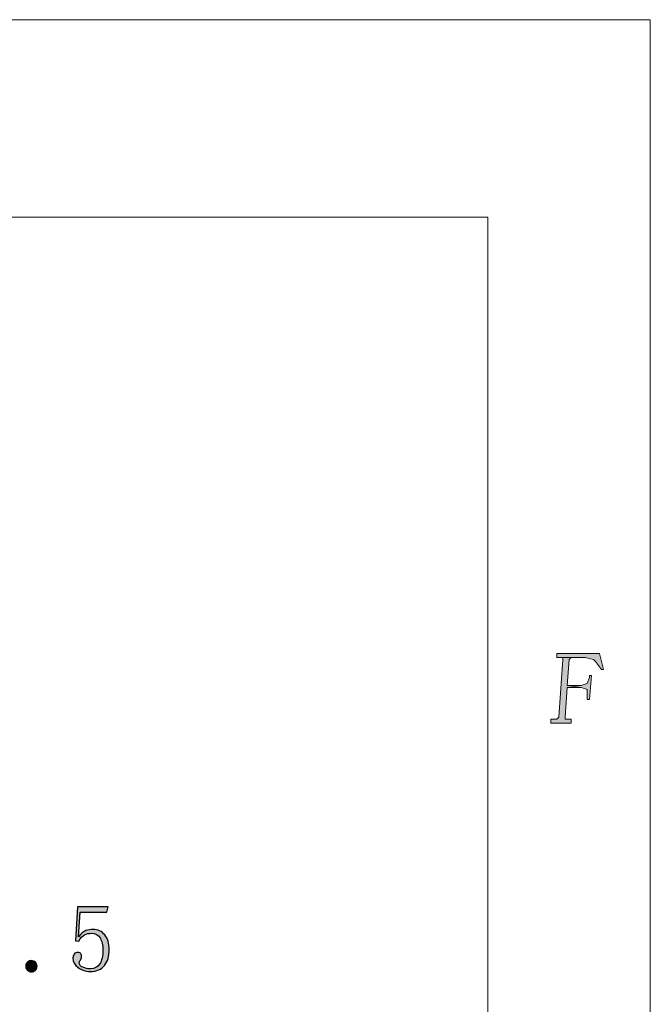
# Model space of a CAD drawing. Header units: millimetres. Extents: x -296 to 295, y -209 to 209.
# Tile 120 of 120: x 249 to 295, y 137 to 209. Entities that reach past the tile are written whole.
import ezdxf

# ---------------------------------------------------------------- set-up
doc = ezdxf.new("R2010")
doc.units = ezdxf.units.MM
doc.header["$MEASUREMENT"] = 0
doc.layers.add('layer 1', color=7, linetype='Continuous')

msp = doc.modelspace()

# ---------------------------------------------------------------- hatches: boundary and pattern name
at = {"layer": 'layer 1'}
h = msp.add_hatch(color=1, dxfattribs=at)
edge = h.paths.add_edge_path()
edge.add_spline(control_points=[(291.5818, 162.6048), (291.5818, 162.6048), (288.4416, 162.6048), (288.4416, 162.6048), (288.4416, 162.6048), (288.4416, 162.3114), (288.4416, 162.3114), (288.4416, 162.3114), (288.5911, 162.3114), (288.5911, 162.3114), (288.5911, 162.3114), (290.5351, 162.3114), (290.5351, 162.3114), (290.5351, 162.3114), (290.5351, 162.3114), (290.5351, 162.3114), (290.5351, 162.3114), (291.1332, 162.1647), (291.1332, 162.1647), (291.1332, 162.1647), (291.2827, 162.018), (291.2827, 162.018), (291.2827, 162.018), (291.7313, 161.4312), (291.7313, 161.4312), (291.7313, 161.4312), (291.8809, 161.4312), (291.8809, 161.4312), (291.8809, 161.4312), (291.5818, 162.6048), (291.5818, 162.6048)], knot_values=[0, 0, 0, 0, 0.1, 0.1, 0.1, 0.2, 0.2, 0.2, 0.3, 0.3, 0.3, 0.4, 0.4, 0.4, 0.5, 0.5, 0.5, 0.6, 0.6, 0.6, 0.7, 0.7, 0.7, 0.8, 0.8, 0.8, 0.9, 0.9, 0.9, 1, 1, 1, 1], degree=3, periodic=1)
h = msp.add_hatch(color=1, dxfattribs=at)
edge = h.paths.add_edge_path()
edge.add_spline(control_points=[(288.5911, 162.3114), (288.5911, 162.3114), (288.8902, 162.3114), (288.8902, 162.3114), (288.8902, 162.3114), (288.8902, 162.1647), (288.8902, 162.1647), (288.8902, 162.1647), (288.5911, 157.9106), (288.5911, 157.9106), (288.5911, 157.9106), (288.4416, 157.7639), (288.4416, 157.7639), (288.4416, 157.7639), (288.292, 157.7639), (288.292, 157.7639), (288.292, 157.7639), (287.993, 157.7639), (287.993, 157.7639), (287.993, 157.7639), (287.993, 157.4705), (287.993, 157.4705), (287.993, 157.4705), (289.4883, 157.4705), (289.4883, 157.4705), (289.4883, 157.4705), (289.4883, 157.7639), (289.4883, 157.7639), (289.4883, 157.7639), (289.1892, 157.7639), (289.1892, 157.7639), (289.1892, 157.7639), (289.0397, 157.7639), (289.0397, 157.7639), (289.0397, 157.7639), (289.0397, 157.9106), (289.0397, 157.9106), (289.0397, 157.9106), (289.1892, 160.111), (289.1892, 160.111), (289.1892, 160.111), (290.236, 160.111), (290.236, 160.111), (290.236, 160.111), (289.1892, 160.2577), (289.1892, 160.2577), (289.1892, 160.2577), (289.3388, 162.1647), (289.3388, 162.1647), (289.3388, 162.1647), (289.4883, 162.3114), (289.4883, 162.3114), (289.4883, 162.3114), (289.6378, 162.3114), (289.6378, 162.3114), (289.6378, 162.3114), (290.5351, 162.3114), (290.5351, 162.3114), (290.5351, 162.3114), (288.5911, 162.3114), (288.5911, 162.3114)], knot_values=[0, 0, 0, 0, 0.05, 0.05, 0.05, 0.1, 0.1, 0.1, 0.15, 0.15, 0.15, 0.2, 0.2, 0.2, 0.25, 0.25, 0.25, 0.3, 0.3, 0.3, 0.35, 0.35, 0.35, 0.4, 0.4, 0.4, 0.45, 0.45, 0.45, 0.5, 0.5, 0.5, 0.55, 0.55, 0.55, 0.6, 0.6, 0.6, 0.65, 0.65, 0.65, 0.7, 0.7, 0.7, 0.75, 0.75, 0.75, 0.8, 0.8, 0.8, 0.85, 0.85, 0.85, 0.9, 0.9, 0.9, 0.95, 0.95, 0.95, 1, 1, 1, 1], degree=3, periodic=1)
h = msp.add_hatch(color=1, dxfattribs=at)
edge = h.paths.add_edge_path()
edge.add_spline(control_points=[(290.9837, 160.9912), (290.9837, 160.9912), (290.8341, 160.9912), (290.8341, 160.9912), (290.8341, 160.9912), (290.8341, 160.8445), (290.8341, 160.8445), (290.8341, 160.8445), (290.6846, 160.4044), (290.6846, 160.4044), (290.6846, 160.4044), (290.236, 160.2577), (290.236, 160.2577), (290.236, 160.2577), (289.1892, 160.2577), (289.1892, 160.2577), (289.1892, 160.2577), (290.236, 160.111), (290.236, 160.111), (290.236, 160.111), (290.6846, 159.9643), (290.6846, 159.9643), (290.6846, 159.9643), (290.6846, 159.3775), (290.6846, 159.3775), (290.6846, 159.3775), (290.6846, 159.2308), (290.6846, 159.2308), (290.6846, 159.2308), (290.8341, 159.2308), (290.8341, 159.2308), (290.8341, 159.2308), (290.9837, 160.9912), (290.9837, 160.9912)], knot_values=[0, 0, 0, 0, 0.0909091, 0.0909091, 0.0909091, 0.1818182, 0.1818182, 0.1818182, 0.2727273, 0.2727273, 0.2727273, 0.3636364, 0.3636364, 0.3636364, 0.4545455, 0.4545455, 0.4545455, 0.5454545, 0.5454545, 0.5454545, 0.6363636, 0.6363636, 0.6363636, 0.7272727, 0.7272727, 0.7272727, 0.8181818, 0.8181818, 0.8181818, 0.9090909, 0.9090909, 0.9090909, 1, 1, 1, 1], degree=3, periodic=1)
h = msp.add_hatch(color=18, dxfattribs=at)
edge = h.paths.add_edge_path()
edge.add_spline(control_points=[(253.7262, 142.2043), (253.9003, 142.2596), (254.0802, 142.2866), (254.2636, 142.2866), (254.6129, 142.2866), (254.8975, 142.1538), (255.1174, 141.8868), (255.3384, 141.6211), (255.449, 141.2671), (255.449, 140.8261), (255.449, 140.3299), (255.3337, 139.9348), (255.1044, 139.6408), (254.8739, 139.3468), (254.5212, 139.1998), (254.0426, 139.1998), (253.7121, 139.1998), (253.4181, 139.2962), (253.1606, 139.4891), (252.9043, 139.6819), (252.7749, 139.9171), (252.7749, 140.1923), (252.7749, 140.3028), (252.8067, 140.3993), (252.8713, 140.4816), (252.936, 140.5639), (253.023, 140.6062), (253.1336, 140.6062), (253.2441, 140.6062), (253.317, 140.5686), (253.3535, 140.4957), (253.3911, 140.4216), (253.4087, 140.3581), (253.4087, 140.3028), (253.4087, 140.1923), (253.3817, 140.1053), (253.3264, 140.0406), (253.2712, 139.9759), (253.2441, 139.9077), (253.2441, 139.8336), (253.2441, 139.6867), (253.3311, 139.5773), (253.5052, 139.5032), (253.6804, 139.4303), (253.8685, 139.3927), (254.0708, 139.3927), (254.3648, 139.3927), (254.5894, 139.5126), (254.7458, 139.7513), (254.9022, 139.99), (254.9798, 140.3299), (254.9798, 140.7709), (254.9798, 141.1389), (254.9116, 141.4376), (254.7728, 141.6669), (254.6352, 141.8962), (254.4283, 142.0115), (254.1531, 142.0115), (253.9508, 142.0115), (253.7768, 141.975), (253.6298, 141.9009), (253.4828, 141.828), (253.3452, 141.6716), (253.2159, 141.4329), (253.2159, 141.4329), (252.9678, 141.46), (252.9678, 141.46), (252.9678, 141.46), (253.1053, 143.9682), (253.1053, 143.9682), (253.1053, 143.9682), (255.3655, 143.9682), (255.3655, 143.9682), (255.3655, 143.9682), (255.2832, 143.5543), (255.2832, 143.5543), (255.2832, 143.5543), (253.2982, 143.5543), (253.2982, 143.5543), (253.2982, 143.5543), (253.1888, 141.7363), (253.1888, 141.7363), (253.3723, 141.9927), (253.551, 142.1491), (253.7262, 142.2043)], knot_values=[0, 0, 0, 0, 0.0357143, 0.0357143, 0.0357143, 0.0714286, 0.0714286, 0.0714286, 0.1071429, 0.1071429, 0.1071429, 0.1428571, 0.1428571, 0.1428571, 0.1785714, 0.1785714, 0.1785714, 0.2142857, 0.2142857, 0.2142857, 0.25, 0.25, 0.25, 0.2857143, 0.2857143, 0.2857143, 0.3214286, 0.3214286, 0.3214286, 0.3571429, 0.3571429, 0.3571429, 0.3928571, 0.3928571, 0.3928571, 0.4285714, 0.4285714, 0.4285714, 0.4642857, 0.4642857, 0.4642857, 0.5, 0.5, 0.5, 0.5357143, 0.5357143, 0.5357143, 0.5714286, 0.5714286, 0.5714286, 0.6071429, 0.6071429, 0.6071429, 0.6428571, 0.6428571, 0.6428571, 0.6785714, 0.6785714, 0.6785714, 0.7142857, 0.7142857, 0.7142857, 0.75, 0.75, 0.75, 0.7857143, 0.7857143, 0.7857143, 0.8214286, 0.8214286, 0.8214286, 0.8571429, 0.8571429, 0.8571429, 0.8928571, 0.8928571, 0.8928571, 0.9285714, 0.9285714, 0.9285714, 0.9642857, 0.9642857, 0.9642857, 1, 1, 1, 1], degree=3, periodic=1)
h = msp.add_hatch(color=18, dxfattribs=at)
edge = h.paths.add_edge_path()
edge.add_spline(control_points=[(250.0056, 139.2833), (249.9221, 139.2092), (249.8257, 139.1728), (249.7163, 139.1728), (249.6058, 139.1728), (249.5093, 139.2092), (249.4258, 139.2833), (249.3435, 139.3562), (249.3024, 139.4573), (249.3024, 139.5855), (249.3024, 139.7149), (249.3435, 139.816), (249.4258, 139.8889), (249.5093, 139.963), (249.6058, 139.9995), (249.7163, 139.9995), (249.8257, 139.9995), (249.9221, 139.9583), (250.0056, 139.876), (250.0879, 139.7925), (250.1291, 139.6961), (250.1291, 139.5855), (250.1291, 139.4573), (250.0879, 139.3562), (250.0056, 139.2833)], knot_values=[0, 0, 0, 0, 0.125, 0.125, 0.125, 0.25, 0.25, 0.25, 0.375, 0.375, 0.375, 0.5, 0.5, 0.5, 0.625, 0.625, 0.625, 0.75, 0.75, 0.75, 0.875, 0.875, 0.875, 1, 1, 1, 1], degree=3, periodic=1)

# ---------------------------------------------------------------- linework, layer by layer
at = {"layer": 'layer 1', "color": 1, "lineweight": 0}
msp.add_open_spline([(295.3283, 209.2747), (295.3283, 209.2747), (295.3283, -208.9236), (295.3283, -208.9236), (295.3283, -208.9236), (-296.1944, -208.9236), (-296.1944, -208.9236), (-296.1944, -208.9236), (-296.1944, 209.2747), (-296.1944, 209.2747), (-296.1944, 209.2747), (295.3283, 209.2747), (295.3283, 209.2747)], degree=3, knots=[0, 0, 0, 0, 0.25, 0.25, 0.25, 0.5, 0.5, 0.5, 0.75, 0.75, 0.75, 1, 1, 1, 1], dxfattribs=at)
at = {"layer": 'layer 1', "color": 5, "lineweight": 0}
msp.add_open_spline([(-281.2487, 194.7284), (-281.2487, 194.7284), (-281.2487, -197.0649), (-281.2487, -197.0649), (-281.2487, -197.0649), (283.3586, -197.0649), (283.3586, -197.0649)], degree=3, knots=[0, 0, 0, 0, 0.5, 0.5, 0.5, 1, 1, 1, 1], dxfattribs=at)
for points in [[(283.3586, 194.7284), (283.3586, 194.7284), (-281.2487, 194.7284), (-281.2487, 194.7284)], [(283.3586, 194.7284), (283.3586, 194.7284), (283.3586, -197.0649), (283.3586, -197.0649)]]:
    msp.add_open_spline(points, degree=3, dxfattribs=at)
at = {"layer": 'layer 1', "lineweight": 0}
for points, knots in [([(291.5818, 162.6048), (291.5818, 162.6048), (288.4416, 162.6048), (288.4416, 162.6048), (288.4416, 162.6048), (288.4416, 162.3114), (288.4416, 162.3114), (288.4416, 162.3114), (288.5911, 162.3114), (288.5911, 162.3114), (288.5911, 162.3114), (290.5351, 162.3114), (290.5351, 162.3114), (290.5351, 162.3114), (290.5351, 162.3114), (290.5351, 162.3114), (290.5351, 162.3114), (291.1332, 162.1647), (291.1332, 162.1647), (291.1332, 162.1647), (291.2827, 162.018), (291.2827, 162.018), (291.2827, 162.018), (291.7313, 161.4312), (291.7313, 161.4312), (291.7313, 161.4312), (291.8809, 161.4312), (291.8809, 161.4312), (291.8809, 161.4312), (291.5818, 162.6048), (291.5818, 162.6048)], [0, 0, 0, 0, 0.1, 0.1, 0.1, 0.2, 0.2, 0.2, 0.3, 0.3, 0.3, 0.4, 0.4, 0.4, 0.5, 0.5, 0.5, 0.6, 0.6, 0.6, 0.7, 0.7, 0.7, 0.8, 0.8, 0.8, 0.9, 0.9, 0.9, 1, 1, 1, 1]), ([(288.5911, 162.3114), (288.5911, 162.3114), (288.8902, 162.3114), (288.8902, 162.3114), (288.8902, 162.3114), (288.8902, 162.1647), (288.8902, 162.1647), (288.8902, 162.1647), (288.5911, 157.9106), (288.5911, 157.9106), (288.5911, 157.9106), (288.4416, 157.7639), (288.4416, 157.7639), (288.4416, 157.7639), (288.292, 157.7639), (288.292, 157.7639), (288.292, 157.7639), (287.993, 157.7639), (287.993, 157.7639), (287.993, 157.7639), (287.993, 157.4705), (287.993, 157.4705), (287.993, 157.4705), (289.4883, 157.4705), (289.4883, 157.4705), (289.4883, 157.4705), (289.4883, 157.7639), (289.4883, 157.7639), (289.4883, 157.7639), (289.1892, 157.7639), (289.1892, 157.7639), (289.1892, 157.7639), (289.0397, 157.7639), (289.0397, 157.7639), (289.0397, 157.7639), (289.0397, 157.9106), (289.0397, 157.9106), (289.0397, 157.9106), (289.1892, 160.111), (289.1892, 160.111), (289.1892, 160.111), (290.236, 160.111), (290.236, 160.111), (290.236, 160.111), (289.1892, 160.2577), (289.1892, 160.2577), (289.1892, 160.2577), (289.3388, 162.1647), (289.3388, 162.1647), (289.3388, 162.1647), (289.4883, 162.3114), (289.4883, 162.3114), (289.4883, 162.3114), (289.6378, 162.3114), (289.6378, 162.3114), (289.6378, 162.3114), (290.5351, 162.3114), (290.5351, 162.3114), (290.5351, 162.3114), (288.5911, 162.3114), (288.5911, 162.3114)], [0, 0, 0, 0, 0.05, 0.05, 0.05, 0.1, 0.1, 0.1, 0.15, 0.15, 0.15, 0.2, 0.2, 0.2, 0.25, 0.25, 0.25, 0.3, 0.3, 0.3, 0.35, 0.35, 0.35, 0.4, 0.4, 0.4, 0.45, 0.45, 0.45, 0.5, 0.5, 0.5, 0.55, 0.55, 0.55, 0.6, 0.6, 0.6, 0.65, 0.65, 0.65, 0.7, 0.7, 0.7, 0.75, 0.75, 0.75, 0.8, 0.8, 0.8, 0.85, 0.85, 0.85, 0.9, 0.9, 0.9, 0.95, 0.95, 0.95, 1, 1, 1, 1]), ([(290.9837, 160.9912), (290.9837, 160.9912), (290.8341, 160.9912), (290.8341, 160.9912), (290.8341, 160.9912), (290.8341, 160.8445), (290.8341, 160.8445), (290.8341, 160.8445), (290.6846, 160.4044), (290.6846, 160.4044), (290.6846, 160.4044), (290.236, 160.2577), (290.236, 160.2577), (290.236, 160.2577), (289.1892, 160.2577), (289.1892, 160.2577), (289.1892, 160.2577), (290.236, 160.111), (290.236, 160.111), (290.236, 160.111), (290.6846, 159.9643), (290.6846, 159.9643), (290.6846, 159.9643), (290.6846, 159.3775), (290.6846, 159.3775), (290.6846, 159.3775), (290.6846, 159.2308), (290.6846, 159.2308), (290.6846, 159.2308), (290.8341, 159.2308), (290.8341, 159.2308), (290.8341, 159.2308), (290.9837, 160.9912), (290.9837, 160.9912)], [0, 0, 0, 0, 0.0909091, 0.0909091, 0.0909091, 0.1818182, 0.1818182, 0.1818182, 0.2727273, 0.2727273, 0.2727273, 0.3636364, 0.3636364, 0.3636364, 0.4545455, 0.4545455, 0.4545455, 0.5454545, 0.5454545, 0.5454545, 0.6363636, 0.6363636, 0.6363636, 0.7272727, 0.7272727, 0.7272727, 0.8181818, 0.8181818, 0.8181818, 0.9090909, 0.9090909, 0.9090909, 1, 1, 1, 1])]:
    msp.add_open_spline(points, degree=3, knots=knots, dxfattribs=at)
at = {"layer": 'layer 1'}
for points, knots in [([(253.7262, 142.2043), (253.9003, 142.2596), (254.0802, 142.2866), (254.2636, 142.2866), (254.6129, 142.2866), (254.8975, 142.1538), (255.1174, 141.8868), (255.3384, 141.6211), (255.449, 141.2671), (255.449, 140.8261), (255.449, 140.3299), (255.3337, 139.9348), (255.1044, 139.6408), (254.8739, 139.3468), (254.5212, 139.1998), (254.0426, 139.1998), (253.7121, 139.1998), (253.4181, 139.2962), (253.1606, 139.4891), (252.9043, 139.6819), (252.7749, 139.9171), (252.7749, 140.1923), (252.7749, 140.3028), (252.8067, 140.3993), (252.8713, 140.4816), (252.936, 140.5639), (253.023, 140.6062), (253.1336, 140.6062), (253.2441, 140.6062), (253.317, 140.5686), (253.3535, 140.4957), (253.3911, 140.4216), (253.4087, 140.3581), (253.4087, 140.3028), (253.4087, 140.1923), (253.3817, 140.1053), (253.3264, 140.0406), (253.2712, 139.9759), (253.2441, 139.9077), (253.2441, 139.8336), (253.2441, 139.6867), (253.3311, 139.5773), (253.5052, 139.5032), (253.6804, 139.4303), (253.8685, 139.3927), (254.0708, 139.3927), (254.3648, 139.3927), (254.5894, 139.5126), (254.7458, 139.7513), (254.9022, 139.99), (254.9798, 140.3299), (254.9798, 140.7709), (254.9798, 141.1389), (254.9116, 141.4376), (254.7728, 141.6669), (254.6352, 141.8962), (254.4283, 142.0115), (254.1531, 142.0115), (253.9508, 142.0115), (253.7768, 141.975), (253.6298, 141.9009), (253.4828, 141.828), (253.3452, 141.6716), (253.2159, 141.4329), (253.2159, 141.4329), (252.9678, 141.46), (252.9678, 141.46), (252.9678, 141.46), (253.1053, 143.9682), (253.1053, 143.9682), (253.1053, 143.9682), (255.3655, 143.9682), (255.3655, 143.9682), (255.3655, 143.9682), (255.2832, 143.5543), (255.2832, 143.5543), (255.2832, 143.5543), (253.2982, 143.5543), (253.2982, 143.5543), (253.2982, 143.5543), (253.1888, 141.7363), (253.1888, 141.7363), (253.3723, 141.9927), (253.551, 142.1491), (253.7262, 142.2043)], [0, 0, 0, 0, 0.0357143, 0.0357143, 0.0357143, 0.0714286, 0.0714286, 0.0714286, 0.1071429, 0.1071429, 0.1071429, 0.1428571, 0.1428571, 0.1428571, 0.1785714, 0.1785714, 0.1785714, 0.2142857, 0.2142857, 0.2142857, 0.25, 0.25, 0.25, 0.2857143, 0.2857143, 0.2857143, 0.3214286, 0.3214286, 0.3214286, 0.3571429, 0.3571429, 0.3571429, 0.3928571, 0.3928571, 0.3928571, 0.4285714, 0.4285714, 0.4285714, 0.4642857, 0.4642857, 0.4642857, 0.5, 0.5, 0.5, 0.5357143, 0.5357143, 0.5357143, 0.5714286, 0.5714286, 0.5714286, 0.6071429, 0.6071429, 0.6071429, 0.6428571, 0.6428571, 0.6428571, 0.6785714, 0.6785714, 0.6785714, 0.7142857, 0.7142857, 0.7142857, 0.75, 0.75, 0.75, 0.7857143, 0.7857143, 0.7857143, 0.8214286, 0.8214286, 0.8214286, 0.8571429, 0.8571429, 0.8571429, 0.8928571, 0.8928571, 0.8928571, 0.9285714, 0.9285714, 0.9285714, 0.9642857, 0.9642857, 0.9642857, 1, 1, 1, 1]), ([(250.0056, 139.2833), (249.9221, 139.2092), (249.8257, 139.1728), (249.7163, 139.1728), (249.6058, 139.1728), (249.5093, 139.2092), (249.4258, 139.2833), (249.3435, 139.3562), (249.3024, 139.4573), (249.3024, 139.5855), (249.3024, 139.7149), (249.3435, 139.816), (249.4258, 139.8889), (249.5093, 139.963), (249.6058, 139.9995), (249.7163, 139.9995), (249.8257, 139.9995), (249.9221, 139.9583), (250.0056, 139.876), (250.0879, 139.7925), (250.1291, 139.6961), (250.1291, 139.5855), (250.1291, 139.4573), (250.0879, 139.3562), (250.0056, 139.2833)], [0, 0, 0, 0, 0.125, 0.125, 0.125, 0.25, 0.25, 0.25, 0.375, 0.375, 0.375, 0.5, 0.5, 0.5, 0.625, 0.625, 0.625, 0.75, 0.75, 0.75, 0.875, 0.875, 0.875, 1, 1, 1, 1])]:
    msp.add_open_spline(points, degree=3, knots=knots, dxfattribs=at)

doc.saveas('drawing.dxf')
